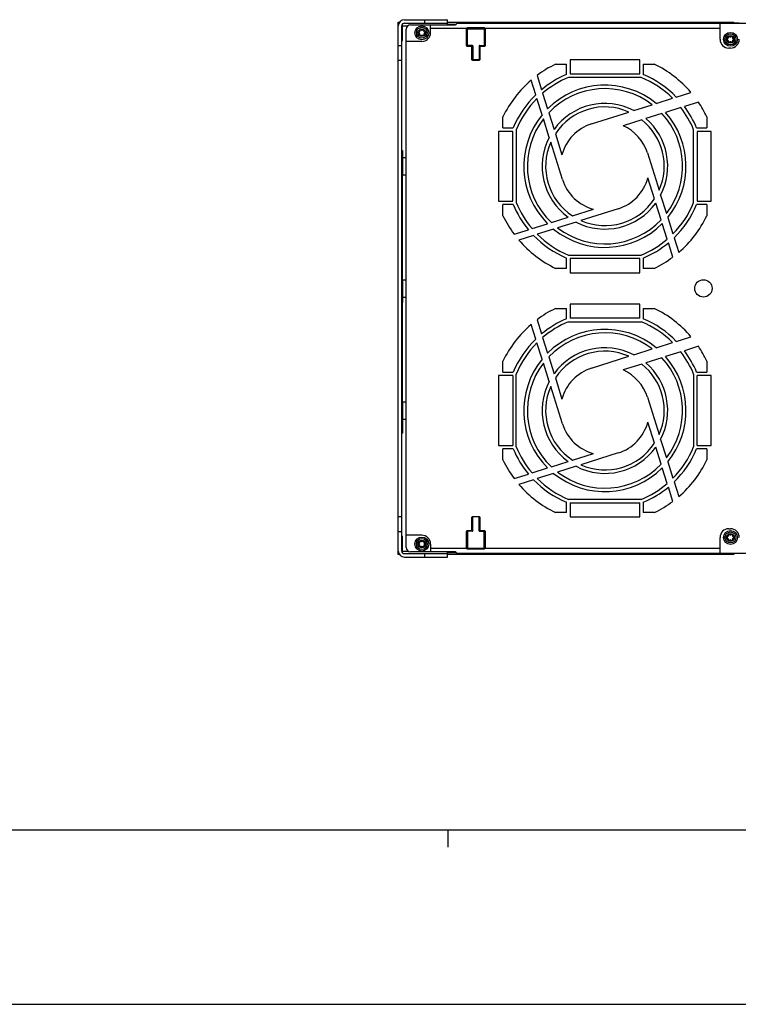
# Model space of a CAD drawing. Extents: x 0 to 594, y 0 to 420.
# Tile 2 of 101: x 161 to 243, y 0 to 113. Entities that reach past the tile are written whole.
import ezdxf

# ---------------------------------------------------------------- set-up
doc = ezdxf.new("R2010")
doc.units = 0
doc.header["$LTSCALE"] = 32.67
doc.layers.get('0').update_dxf_attribs({"linetype": 'CONTINUOUS'})

msp = doc.modelspace()

# ---------------------------------------------------------------- linework, layer by layer
at = {"color": 7, "linetype": 'CONTINUOUS'}
for p, q in [((204.276, 51.559), (204.276, 112.559)), ((204.276, 112.559), (204.401, 112.559)), ((204.376, 112.539), (204.388, 112.539)), ((204.676, 51.959), (204.676, 112.159)), ((204.676, 112.159), (205.376, 112.159)), ((204.776, 110.459), (204.776, 112.383)), ((204.976, 112.859), (209.928, 112.859)), ((204.976, 112.459), (209.928, 112.459)), ((205.176, 52.359), (205.176, 111.759)), ((205.676, 112.259), (210.786, 112.259)), ((207.328, 112.459), (207.328, 112.859)), ((207.976, 111.359), (207.976, 112.259)), ((212.122, 111.848), (207.976, 111.848)), ((209.928, 112.259), (209.928, 112.859)), ((209.928, 112.559), (242.576, 112.559)), ((209.928, 112.359), (210.952, 112.359)), ((210.976, 112.448), (210.976, 112.459)), ((210.976, 112.459), (211.976, 112.459)), ((210.976, 112.448), (241.176, 112.448)), ((211.976, 112.452), (211.976, 112.459)), ((214.376, 112.452), (211.976, 112.452)), ((212.112, 109.915), (212.112, 111.803)), ((212.162, 111.803), (212.112, 111.803)), ((212.167, 111.829), (212.122, 111.848)), ((212.162, 111.803), (212.162, 109.915)), ((212.162, 111.803), (212.211, 111.754)), ((212.211, 109.894), (212.211, 111.754)), ((212.232, 111.872), (212.232, 111.928)), ((214.119, 111.928), (212.232, 111.928)), ((212.281, 111.824), (212.232, 111.872)), ((214.119, 111.872), (212.232, 111.872)), ((212.281, 111.824), (214.071, 111.824)), ((214.119, 111.872), (214.071, 111.824)), ((214.119, 111.872), (214.119, 111.928)), ((214.141, 111.754), (214.189, 111.803)), ((214.141, 111.754), (214.141, 109.894)), ((214.184, 111.829), (214.23, 111.848)), ((214.189, 109.915), (214.189, 111.803)), ((214.239, 111.803), (214.189, 111.803)), ((241.176, 111.848), (214.23, 111.848)), ((214.239, 111.803), (214.239, 109.915)), ((214.376, 112.459), (214.376, 112.452)), ((214.376, 112.459), (252.976, 112.459)), ((241.006, 112.499), (239.746, 112.499)), ((241.176, 110.609), (241.176, 112.448)), ((243.376, 112.448), (241.176, 112.448)), ((204.676, 110.899), (204.776, 110.899)), ((204.276, 109.909), (204.676, 109.909)), ((204.676, 110.499), (204.776, 110.499)), ((204.676, 110.459), (204.776, 110.459)), ((206.976, 110.359), (205.176, 110.359)), ((212.162, 109.915), (212.112, 109.915)), ((212.162, 109.915), (212.176, 109.929)), ((212.201, 109.884), (212.211, 109.894)), ((212.761, 109.894), (212.211, 109.894)), ((212.232, 109.845), (212.246, 109.859)), ((212.232, 109.845), (212.232, 109.796)), ((212.232, 109.845), (212.693, 109.845)), ((212.693, 109.796), (212.232, 109.796)), ((212.706, 109.859), (212.246, 109.859)), ((212.693, 109.845), (212.706, 109.859)), ((212.693, 109.845), (212.693, 109.796)), ((212.712, 108.315), (212.712, 109.776)), ((212.762, 109.776), (212.712, 109.776)), ((212.762, 109.776), (212.776, 109.789)), ((212.762, 109.776), (212.762, 108.315)), ((212.776, 108.329), (212.776, 109.789)), ((212.811, 109.844), (212.811, 108.274)), ((213.541, 109.844), (213.541, 108.274)), ((213.576, 109.789), (213.576, 108.329)), ((213.589, 109.776), (213.576, 109.789)), ((213.589, 108.315), (213.589, 109.776)), ((213.589, 109.776), (213.639, 109.776)), ((213.591, 109.894), (214.141, 109.894)), ((213.639, 109.776), (213.639, 108.315)), ((213.659, 109.845), (213.646, 109.859)), ((214.106, 109.859), (213.646, 109.859)), ((213.659, 109.845), (213.659, 109.796)), ((213.659, 109.845), (214.12, 109.845)), ((214.12, 109.796), (213.659, 109.796)), ((214.106, 109.859), (214.12, 109.845)), ((214.12, 109.845), (214.12, 109.796)), ((214.151, 109.884), (214.141, 109.894)), ((214.176, 109.929), (214.189, 109.915)), ((214.189, 109.915), (214.239, 109.915)), ((242.376, 109.609), (242.176, 109.609)), ((204.276, 108.209), (204.676, 108.209)), ((212.762, 108.315), (212.712, 108.315)), ((212.776, 108.329), (212.762, 108.315)), ((212.809, 108.266), (212.811, 108.274)), ((212.846, 108.259), (212.832, 108.245)), ((212.832, 108.245), (212.832, 108.196)), ((212.832, 108.245), (213.52, 108.245)), ((213.52, 108.196), (212.832, 108.196)), ((213.506, 108.259), (212.846, 108.259)), ((213.506, 108.259), (213.52, 108.245)), ((213.52, 108.245), (213.52, 108.196)), ((213.541, 108.274), (213.542, 108.266)), ((213.576, 108.329), (213.589, 108.315)), ((213.589, 108.315), (213.639, 108.315)), ((222.309, 107.759), (223.576, 107.759)), ((223.576, 106.576), (223.576, 107.759)), ((223.976, 108.259), (223.976, 106.637)), ((231.976, 108.259), (223.976, 108.259)), ((231.976, 106.637), (231.976, 108.259)), ((232.376, 107.759), (232.376, 106.576)), ((232.376, 107.759), (233.642, 107.759)), ((220.186, 106.466), (220.7, 104.835)), ((232.148, 106.237), (223.804, 106.237)), ((223.976, 106.637), (231.976, 106.637)), ((220.046, 104.249), (219.516, 105.93)), ((220.83, 104.422), (221.395, 102.63)), ((233.859, 103.261), (235.737, 103.854)), ((236.166, 103.989), (237.847, 104.519)), ((220.773, 101.942), (220.181, 103.821)), ((231.289, 102.451), (233.398, 103.116)), ((236.678, 102.787), (234.928, 102.235)), ((238.69, 103.421), (237.084, 102.915)), ((216.276, 100.459), (216.276, 101.725)), ((221.532, 102.198), (222.138, 100.274)), ((226.442, 100.923), (230.732, 102.275)), ((234.509, 102.103), (232.666, 101.522)), ((239.676, 101.725), (239.676, 100.459)), ((216.276, 100.459), (217.459, 100.459)), ((221.584, 99.372), (220.919, 101.482)), ((232.211, 101.379), (230.077, 100.706)), ((238.492, 100.459), (239.676, 100.459)), ((215.776, 100.059), (215.776, 92.059)), ((217.398, 100.059), (215.776, 100.059)), ((217.398, 92.059), (217.398, 100.059)), ((217.798, 100.231), (217.798, 91.887)), ((222.291, 99.79), (223.05, 97.381)), ((238.154, 91.887), (238.154, 100.231)), ((238.554, 100.059), (238.554, 92.059)), ((240.176, 100.059), (238.554, 100.059)), ((240.176, 92.059), (240.176, 100.059)), ((223.112, 94.525), (221.759, 98.815)), ((204.676, 97.859), (204.776, 97.859)), ((204.676, 97.059), (204.726, 97.059)), ((204.726, 97.059), (204.726, 67.059)), ((204.776, 97.859), (204.776, 95.059)), ((204.776, 97.059), (205.176, 97.059)), ((232.84, 97.593), (234.192, 93.303)), ((204.726, 95.459), (204.776, 95.459)), ((204.776, 95.059), (205.176, 95.059)), ((233.661, 92.328), (232.901, 94.737)), ((234.368, 92.745), (235.033, 90.636)), ((215.776, 92.059), (217.398, 92.059)), ((216.276, 90.392), (216.276, 91.659)), ((217.459, 91.659), (216.276, 91.659)), ((234.42, 89.92), (233.813, 91.844)), ((239.676, 91.659), (238.492, 91.659)), ((238.554, 92.059), (240.176, 92.059)), ((239.676, 91.659), (239.676, 90.392)), ((224.245, 90.374), (226.654, 91.133)), ((229.509, 91.195), (225.22, 89.842)), ((219.613, 88.913), (221.404, 89.478)), ((221.837, 89.615), (223.761, 90.221)), ((224.662, 89.667), (222.553, 89.002)), ((235.121, 87.696), (234.556, 89.487)), ((235.178, 90.176), (235.771, 88.297)), ((217.568, 88.269), (219.2, 88.783)), ((219.786, 88.129), (218.105, 87.599)), ((222.092, 88.856), (220.214, 88.264)), ((235.766, 85.652), (235.252, 87.283)), ((235.906, 87.869), (236.436, 86.188)), ((223.804, 85.881), (232.148, 85.881)), ((223.576, 84.359), (223.576, 85.542)), ((223.976, 85.481), (223.976, 83.859)), ((231.976, 85.481), (223.976, 85.481)), ((231.976, 83.859), (231.976, 85.481)), ((232.376, 85.542), (232.376, 84.359)), ((223.576, 84.359), (222.309, 84.359)), ((223.976, 83.859), (231.976, 83.859)), ((233.642, 84.359), (232.376, 84.359)), ((204.726, 82.859), (204.776, 82.859)), ((204.776, 83.059), (204.776, 80.459)), ((204.776, 83.059), (205.176, 83.059)), ((204.726, 80.459), (204.776, 80.459)), ((204.776, 81.059), (205.176, 81.059)), ((223.976, 80.259), (223.976, 78.637)), ((231.976, 80.259), (223.976, 80.259)), ((231.976, 78.637), (231.976, 80.259)), ((222.309, 79.759), (223.576, 79.759)), ((223.576, 78.576), (223.576, 79.759)), ((232.376, 79.759), (232.376, 78.576)), ((232.376, 79.759), (233.642, 79.759)), ((220.046, 76.249), (219.516, 77.93)), ((220.186, 78.466), (220.7, 76.835)), ((223.804, 78.237), (232.148, 78.237)), ((231.976, 78.637), (223.976, 78.637)), ((220.773, 73.942), (220.181, 75.821)), ((220.83, 76.422), (221.395, 74.63)), ((233.859, 75.261), (235.737, 75.854)), ((236.166, 75.989), (237.847, 76.519)), ((231.289, 74.451), (233.398, 75.116)), ((236.678, 74.787), (234.928, 74.235)), ((238.69, 75.421), (237.084, 74.915)), ((216.276, 72.459), (216.276, 73.725)), ((221.584, 71.372), (220.919, 73.482)), ((221.532, 74.198), (222.138, 72.274)), ((226.442, 72.923), (230.732, 74.275)), ((232.211, 73.379), (230.077, 72.706)), ((234.509, 74.103), (232.666, 73.522)), ((239.676, 73.725), (239.676, 72.459)), ((216.276, 72.459), (217.459, 72.459)), ((217.798, 63.887), (217.798, 72.231)), ((238.154, 72.231), (238.154, 63.887)), ((238.492, 72.459), (239.676, 72.459)), ((215.776, 72.059), (215.776, 64.059)), ((217.398, 72.059), (215.776, 72.059)), ((217.398, 72.059), (217.398, 64.059)), ((222.291, 71.79), (223.05, 69.381)), ((240.176, 72.059), (238.554, 72.059)), ((238.554, 64.059), (238.554, 72.059)), ((240.176, 64.059), (240.176, 72.059)), ((223.112, 66.525), (221.759, 70.815)), ((204.776, 69.059), (204.776, 65.459)), ((204.776, 69.059), (205.176, 69.059)), ((232.84, 69.593), (234.192, 65.303)), ((204.726, 67.859), (204.776, 67.859)), ((204.676, 67.059), (204.726, 67.059)), ((204.776, 67.059), (205.176, 67.059)), ((233.661, 64.328), (232.901, 66.737)), ((204.676, 65.459), (204.776, 65.459)), ((234.368, 64.745), (235.033, 62.636)), ((215.776, 64.059), (217.398, 64.059)), ((216.276, 62.392), (216.276, 63.659)), ((217.459, 63.659), (216.276, 63.659)), ((234.42, 61.92), (233.813, 63.844)), ((239.676, 63.659), (238.492, 63.659)), ((238.554, 64.059), (240.176, 64.059)), ((239.676, 63.659), (239.676, 62.392)), ((221.837, 61.615), (223.761, 62.221)), ((224.245, 62.374), (226.654, 63.133)), ((229.509, 63.195), (225.22, 61.842)), ((235.178, 62.176), (235.771, 60.297)), ((219.613, 60.913), (221.404, 61.478)), ((224.662, 61.667), (222.553, 61.002)), ((235.121, 59.696), (234.556, 61.487)), ((217.568, 60.269), (219.2, 60.783)), ((219.786, 60.129), (218.105, 59.599)), ((222.092, 60.856), (220.214, 60.264)), ((235.906, 59.869), (236.436, 58.188)), ((235.766, 57.652), (235.252, 59.283)), ((232.148, 57.881), (223.804, 57.881)), ((223.576, 56.359), (223.576, 57.542)), ((223.976, 57.481), (231.976, 57.481)), ((223.976, 57.481), (223.976, 55.859)), ((231.976, 55.859), (231.976, 57.481)), ((232.376, 57.542), (232.376, 56.359)), ((204.276, 55.909), (204.676, 55.909)), ((212.712, 54.342), (212.712, 55.803)), ((212.762, 55.803), (212.712, 55.803)), ((212.762, 55.803), (212.776, 55.789)), ((212.762, 55.803), (212.762, 54.342)), ((212.776, 55.789), (212.776, 54.329)), ((212.811, 55.844), (212.809, 55.852)), ((212.811, 54.274), (212.811, 55.844)), ((212.832, 55.872), (212.832, 55.922)), ((212.832, 55.922), (213.52, 55.922)), ((212.832, 55.872), (212.846, 55.859)), ((213.52, 55.872), (212.832, 55.872)), ((213.506, 55.859), (212.846, 55.859)), ((213.52, 55.872), (213.506, 55.859)), ((213.52, 55.872), (213.52, 55.922)), ((213.542, 55.852), (213.541, 55.844)), ((213.541, 54.274), (213.541, 55.844)), ((213.589, 55.803), (213.576, 55.789)), ((213.576, 54.329), (213.576, 55.789)), ((213.589, 54.342), (213.589, 55.803)), ((213.589, 55.803), (213.639, 55.803)), ((213.639, 55.803), (213.639, 54.342)), ((223.576, 56.359), (222.309, 56.359)), ((223.976, 55.859), (231.976, 55.859)), ((233.642, 56.359), (232.376, 56.359)), ((204.276, 54.209), (204.676, 54.209)), ((212.162, 54.203), (212.112, 54.203)), ((212.112, 52.315), (212.112, 54.203)), ((212.162, 54.203), (212.176, 54.189)), ((212.162, 54.203), (212.162, 52.315)), ((212.201, 54.234), (212.211, 54.224)), ((212.761, 54.224), (212.211, 54.224)), ((212.211, 54.224), (212.211, 52.364)), ((212.232, 54.322), (212.693, 54.322)), ((212.232, 54.272), (212.232, 54.322)), ((212.232, 54.272), (212.246, 54.259)), ((212.693, 54.272), (212.232, 54.272)), ((212.706, 54.259), (212.246, 54.259)), ((212.693, 54.272), (212.693, 54.322)), ((212.706, 54.259), (212.693, 54.272)), ((212.762, 54.342), (212.712, 54.342)), ((212.776, 54.329), (212.762, 54.342)), ((213.576, 54.329), (213.589, 54.342)), ((213.589, 54.342), (213.639, 54.342)), ((213.591, 54.224), (214.141, 54.224)), ((213.646, 54.259), (213.659, 54.272)), ((214.106, 54.259), (213.646, 54.259)), ((213.659, 54.322), (214.12, 54.322)), ((213.659, 54.272), (213.659, 54.322)), ((214.12, 54.272), (213.659, 54.272)), ((214.12, 54.272), (214.106, 54.259)), ((214.12, 54.272), (214.12, 54.322)), ((214.151, 54.234), (214.141, 54.224)), ((214.141, 52.364), (214.141, 54.224)), ((214.189, 54.203), (214.176, 54.189)), ((214.189, 54.203), (214.239, 54.203)), ((214.189, 52.315), (214.189, 54.203)), ((214.239, 54.203), (214.239, 52.315)), ((242.176, 54.509), (242.376, 54.509)), ((204.676, 53.659), (204.776, 53.659)), ((204.676, 53.619), (204.776, 53.619)), ((204.676, 53.219), (204.776, 53.219)), ((204.776, 51.735), (204.776, 53.659)), ((206.976, 53.759), (205.176, 53.759)), ((241.176, 51.67), (241.176, 53.509)), ((204.676, 51.959), (205.377, 51.959)), ((207.976, 52.759), (207.976, 51.859)), ((207.976, 52.269), (212.122, 52.269)), ((212.162, 52.315), (212.112, 52.315)), ((212.167, 52.288), (212.122, 52.269)), ((212.211, 52.364), (212.162, 52.315)), ((212.232, 52.246), (212.281, 52.294)), ((212.232, 52.246), (214.119, 52.246)), ((212.232, 52.246), (212.232, 52.189)), ((212.232, 52.189), (214.119, 52.189)), ((212.281, 52.294), (214.071, 52.294)), ((214.071, 52.294), (214.119, 52.246)), ((214.119, 52.246), (214.119, 52.189)), ((214.189, 52.315), (214.141, 52.364)), ((214.184, 52.288), (214.23, 52.269)), ((214.189, 52.315), (214.239, 52.315)), ((214.23, 52.269), (241.176, 52.269)), ((204.401, 51.559), (204.276, 51.559)), ((204.376, 51.579), (204.388, 51.579)), ((204.976, 51.659), (209.928, 51.659)), ((204.976, 51.259), (209.928, 51.259)), ((210.786, 51.859), (205.676, 51.859)), ((207.328, 51.259), (207.328, 51.659)), ((209.928, 51.259), (209.928, 51.859)), ((210.952, 51.759), (209.928, 51.759)), ((242.576, 51.559), (209.928, 51.559)), ((241.176, 51.67), (210.976, 51.67)), ((210.976, 51.659), (210.976, 51.669)), ((211.976, 51.659), (210.976, 51.659)), ((214.376, 51.666), (211.976, 51.666)), ((211.976, 51.666), (211.976, 51.659)), ((214.376, 51.666), (214.376, 51.659)), ((252.976, 51.659), (214.376, 51.659)), ((239.746, 51.619), (241.006, 51.619)), ((243.376, 51.669), (241.176, 51.669)), ((21, 20), (573, 20)), ((0, 0), (594, 0))]:
    msp.add_line(p, q, dxfattribs=at)
at = {"color": 2, "linetype": 'CONTINUOUS'}
msp.add_line((210, 18), (210, 20), dxfattribs=at)
at = {"color": 7, "linetype": 'CONTINUOUS'}
for points in [[(212.122, 111.848), (212.117, 111.834), (212.114, 111.818), (212.112, 111.803)], [(212.232, 111.928), (212.186, 111.918), (212.147, 111.89), (212.122, 111.848)], [(212.162, 111.803), (212.163, 111.812), (212.165, 111.821), (212.167, 111.829)], [(212.167, 111.829), (212.182, 111.852), (212.205, 111.867), (212.232, 111.872)], [(212.211, 111.754), (212.219, 111.794), (212.245, 111.817), (212.281, 111.824)], [(214.071, 111.824), (214.11, 111.816), (214.134, 111.79), (214.141, 111.754)], [(214.23, 111.848), (214.203, 111.892), (214.163, 111.92), (214.119, 111.928)], [(214.119, 111.872), (214.147, 111.867), (214.169, 111.852), (214.184, 111.829)], [(214.184, 111.829), (214.187, 111.821), (214.189, 111.812), (214.189, 111.803)], [(214.239, 111.803), (214.238, 111.818), (214.235, 111.834), (214.23, 111.848)], [(212.232, 109.796), (212.185, 109.805), (212.148, 109.83), (212.122, 109.869), (212.112, 109.915)], [(212.232, 109.845), (212.197, 109.854), (212.172, 109.879), (212.162, 109.915)], [(212.246, 109.859), (212.206, 109.867), (212.182, 109.893), (212.176, 109.929)], [(212.201, 109.884), (212.198, 109.881), (212.196, 109.878), (212.196, 109.878)], [(212.693, 109.845), (212.727, 109.836), (212.753, 109.81), (212.762, 109.776)], [(212.693, 109.796), (212.703, 109.793), (212.71, 109.785), (212.712, 109.776)], [(212.776, 109.789), (212.768, 109.829), (212.742, 109.852), (212.706, 109.859)], [(212.811, 109.844), (212.805, 109.872), (212.787, 109.889), (212.761, 109.894)], [(213.591, 109.894), (213.563, 109.888), (213.545, 109.87), (213.541, 109.844)], [(213.646, 109.859), (213.606, 109.851), (213.582, 109.825), (213.576, 109.789)], [(213.589, 109.776), (213.599, 109.811), (213.624, 109.836), (213.659, 109.845)], [(213.639, 109.776), (213.642, 109.786), (213.649, 109.793), (213.659, 109.796)], [(214.176, 109.929), (214.168, 109.889), (214.142, 109.865), (214.106, 109.859)], [(214.239, 109.915), (214.229, 109.867), (214.204, 109.83), (214.166, 109.805), (214.12, 109.796)], [(214.189, 109.915), (214.18, 109.88), (214.155, 109.855), (214.12, 109.845)], [(214.156, 109.878), (214.156, 109.878), (214.153, 109.881), (214.151, 109.884)], [(212.832, 108.196), (212.784, 108.205), (212.747, 108.231), (212.722, 108.269), (212.712, 108.315)], [(212.832, 108.245), (212.797, 108.255), (212.772, 108.28), (212.762, 108.315)], [(212.846, 108.259), (212.806, 108.267), (212.782, 108.293), (212.776, 108.329)], [(213.576, 108.329), (213.568, 108.289), (213.542, 108.265), (213.506, 108.259)], [(213.589, 108.315), (213.58, 108.28), (213.555, 108.255), (213.52, 108.245)], [(213.639, 108.315), (213.629, 108.267), (213.604, 108.23), (213.566, 108.205), (213.52, 108.196)], [(212.712, 55.803), (212.722, 55.85), (212.747, 55.887), (212.785, 55.913), (212.832, 55.922)], [(212.762, 55.803), (212.771, 55.838), (212.796, 55.863), (212.832, 55.872)], [(212.776, 55.789), (212.784, 55.829), (212.81, 55.852), (212.846, 55.859)], [(213.506, 55.859), (213.545, 55.851), (213.569, 55.825), (213.576, 55.789)], [(213.52, 55.922), (213.566, 55.913), (213.604, 55.888), (213.63, 55.849), (213.639, 55.803)], [(213.52, 55.872), (213.554, 55.863), (213.58, 55.838), (213.589, 55.803)], [(212.112, 54.203), (212.122, 54.25), (212.147, 54.287), (212.185, 54.313), (212.232, 54.322)], [(212.162, 54.203), (212.171, 54.238), (212.196, 54.263), (212.232, 54.272)], [(212.176, 54.189), (212.184, 54.229), (212.21, 54.252), (212.246, 54.259)], [(212.196, 54.24), (212.196, 54.24), (212.198, 54.237), (212.201, 54.234)], [(212.762, 54.342), (212.753, 54.308), (212.728, 54.282), (212.693, 54.272)], [(212.712, 54.342), (212.71, 54.332), (212.702, 54.325), (212.693, 54.322)], [(212.706, 54.259), (212.745, 54.267), (212.769, 54.293), (212.776, 54.329)], [(212.761, 54.224), (212.789, 54.23), (212.806, 54.248), (212.811, 54.274)], [(213.541, 54.274), (213.546, 54.246), (213.565, 54.229), (213.591, 54.224)], [(213.576, 54.329), (213.584, 54.289), (213.61, 54.265), (213.646, 54.259)], [(213.659, 54.272), (213.624, 54.282), (213.599, 54.307), (213.589, 54.342)], [(213.659, 54.322), (213.649, 54.325), (213.642, 54.332), (213.639, 54.342)], [(214.106, 54.259), (214.145, 54.251), (214.169, 54.225), (214.176, 54.189)], [(214.12, 54.322), (214.166, 54.313), (214.204, 54.288), (214.23, 54.249), (214.239, 54.203)], [(214.12, 54.272), (214.154, 54.263), (214.18, 54.238), (214.189, 54.203)], [(214.151, 54.234), (214.153, 54.237), (214.156, 54.24), (214.156, 54.24)], [(212.112, 52.315), (212.114, 52.3), (212.117, 52.284), (212.122, 52.269)], [(212.122, 52.269), (212.148, 52.226), (212.189, 52.198), (212.232, 52.189)], [(212.167, 52.288), (212.165, 52.297), (212.163, 52.306), (212.162, 52.315)], [(212.232, 52.246), (212.205, 52.251), (212.182, 52.266), (212.167, 52.288)], [(212.281, 52.294), (212.241, 52.302), (212.217, 52.328), (212.211, 52.364)], [(214.141, 52.364), (214.133, 52.324), (214.107, 52.3), (214.071, 52.294)], [(214.184, 52.288), (214.169, 52.266), (214.147, 52.251), (214.119, 52.246)], [(214.119, 52.189), (214.166, 52.2), (214.204, 52.228), (214.23, 52.269)], [(214.189, 52.315), (214.189, 52.306), (214.187, 52.297), (214.184, 52.288)], [(214.23, 52.269), (214.235, 52.284), (214.238, 52.3), (214.239, 52.315)]]:
    msp.add_lwpolyline(points, dxfattribs=at)
for centre, radius in [((206.976, 111.359), 0.8), ((206.976, 111.359), 0.63), ((206.976, 111.359), 0.44), ((242.376, 110.609), 0.8), ((242.376, 110.609), 0.63), ((242.376, 110.609), 0.44), ((239.276, 82.059), 1), ((242.376, 53.509), 0.8), ((206.976, 52.759), 0.8), ((206.976, 52.759), 0.63), ((206.976, 52.759), 0.44), ((242.376, 53.509), 0.63), ((242.376, 53.509), 0.44)]:
    msp.add_circle(centre, radius, dxfattribs=at)
for centre, radius, start, end in [((204.976, 112.159), 0.7, 90, 180), ((204.376, 112.439), 0.1, 90, 180), ((204.376, 112.259), 0.1, 180, 195.84911), ((204.976, 112.159), 0.3, 90, 180), ((205.676, 111.759), 0.5, 90, 180), ((210.786, 112.449), 0.19, 270, 359.88956), ((239.746, 112.329), 0.17, 90, 130.11819), ((241.006, 112.329), 0.17, 49.88181, 90), ((242.576, 112.059), 0.5, 53.13239, 90), ((206.66, 111.359), 0.079, 103.63362, 256.36638), ((206.608, 111.571), 0.139, 283.63362, 16.36638), ((206.608, 111.147), 0.139, 343.63362, 76.36638), ((206.818, 111.633), 0.079, 43.63362, 196.36638), ((206.818, 111.085), 0.079, 163.63362, 316.36638), ((206.976, 111.783), 0.139, 223.63362, 316.36638), ((206.976, 110.935), 0.139, 43.63362, 136.36638), ((206.976, 111.359), 1, 270, 360), ((207.134, 111.633), 0.079, 343.63362, 136.36638), ((207.134, 111.085), 0.079, 223.63362, 16.36638), ((207.343, 111.571), 0.139, 163.63362, 256.36638), ((207.343, 111.147), 0.139, 103.63362, 196.36638), ((207.292, 111.359), 0.079, 283.63362, 76.36638), ((242.176, 110.609), 1, 180, 270), ((242.06, 110.609), 0.079, 103.63362, 256.36638), ((242.008, 110.821), 0.139, 283.63362, 16.36638), ((242.218, 110.883), 0.079, 43.63362, 196.36638), ((242.376, 111.033), 0.139, 223.63362, 316.36638), ((242.376, 110.609), 1, 270, 360), ((242.534, 110.883), 0.079, 343.63362, 136.36638), ((242.743, 110.821), 0.139, 163.63362, 256.36638), ((242.692, 110.609), 0.079, 283.63362, 76.36638), ((242.008, 110.397), 0.139, 343.63362, 76.36638), ((242.218, 110.335), 0.079, 163.63362, 316.36638), ((242.376, 110.185), 0.139, 43.63362, 136.36638), ((242.534, 110.335), 0.079, 223.63362, 16.36638), ((242.743, 110.397), 0.139, 103.63362, 196.36638), ((227.976, 96.059), 13, 115.84193, 126.81547), ((227.976, 96.059), 13, 40.59817, 64.15807), ((227.976, 96.059), 11.4, 112.70366, 129.65992), ((227.976, 96.059), 11, 112.28827, 130.51108), ((227.976, 96.059), 11, 45.12201, 67.71173), ((227.976, 96.059), 11.4, 44.07497, 67.29634), ((227.976, 96.059), 13, 130.59817, 154.15807), ((227.976, 96.059), 9.3, 50.75643, 135.03986), ((227.976, 96.059), 8.9, 52.46205, 136.39108), ((227.976, 96.059), 11.4, 134.07497, 157.29634), ((227.976, 96.059), 11, 135.12201, 157.71173), ((227.976, 96.059), 7.2, 62.59947, 144.17121), ((227.976, 96.059), 6.8, 66.09038, 146.72393), ((227.976, 96.059), 11, 22.28827, 37.70955), ((227.976, 96.059), 11.4, 22.70366, 36.97122), ((227.976, 96.059), 13, 25.84193, 34.49616), ((227.976, 96.059), 9.3, 140.75643, 225.03986), ((227.976, 96.059), 8.9, 322.46205, 42.77519), ((227.976, 96.059), 9.3, 320.75643, 41.61705), ((227.976, 96.059), 8.9, 142.46205, 226.39108), ((227.976, 96.059), 5.1, 107.5, 164.9729), ((227.976, 96.059), 5.1, 17.5, 65.66752), ((227.976, 96.059), 6.8, 336.09038, 51.47448), ((227.976, 96.059), 7.2, 332.59947, 49.35543), ((227.976, 96.059), 7.2, 152.59947, 234.17121), ((227.976, 96.059), 6.8, 156.09038, 236.72393), ((227.976, 96.059), 5.1, 197.5, 254.9729), ((227.976, 96.059), 5.1, 287.5, 344.9729), ((227.976, 96.059), 11.4, 202.70366, 219.65992), ((227.976, 96.059), 11, 202.28827, 220.51108), ((227.976, 96.059), 7.2, 242.59947, 324.17121), ((227.976, 96.059), 6.8, 246.09038, 326.72393), ((227.976, 96.059), 11, 315.12201, 337.71173), ((227.976, 96.059), 11.4, 314.07497, 337.29634), ((227.976, 96.059), 13, 205.84193, 216.81547), ((227.976, 96.059), 13, 310.59817, 334.15807), ((227.976, 96.059), 9.3, 230.75643, 315.03986), ((227.976, 96.059), 8.9, 232.46205, 316.39108), ((227.976, 96.059), 11.4, 224.07497, 247.29634), ((227.976, 96.059), 11, 225.12201, 247.71173), ((227.976, 96.059), 13, 220.59817, 244.15807), ((227.976, 96.059), 11, 292.28827, 310.51108), ((227.976, 96.059), 11.4, 292.70366, 309.65992), ((227.976, 96.059), 13, 295.84193, 306.81547), ((227.976, 68.059), 13, 115.84193, 126.81547), ((227.976, 68.059), 13, 40.59817, 64.15807), ((227.976, 68.059), 13, 130.59817, 154.15807), ((227.976, 68.059), 11.4, 112.70366, 129.65992), ((227.976, 68.059), 11, 112.28827, 130.51108), ((227.976, 68.059), 11, 45.12201, 67.71173), ((227.976, 68.059), 11.4, 44.07497, 67.29634), ((227.976, 68.059), 9.3, 50.75643, 135.03986), ((227.976, 68.059), 8.9, 52.46205, 136.39108), ((227.976, 68.059), 11.4, 134.07497, 157.29634), ((227.976, 68.059), 11, 135.12201, 157.71173), ((227.976, 68.059), 7.2, 62.59947, 144.17121), ((227.976, 68.059), 6.8, 66.09038, 146.72393), ((227.976, 68.059), 11, 22.28827, 37.70955), ((227.976, 68.059), 11.4, 22.70366, 36.97122), ((227.976, 68.059), 13, 25.84193, 34.49616), ((227.976, 68.059), 9.3, 140.75643, 225.03986), ((227.976, 68.059), 8.9, 142.46205, 226.39108), ((227.976, 68.059), 6.8, 336.09038, 51.47448), ((227.976, 68.059), 7.2, 332.59947, 49.35543), ((227.976, 68.059), 8.9, 322.46205, 42.77519), ((227.976, 68.059), 9.3, 320.75643, 41.61705), ((227.976, 68.059), 5.1, 107.5, 164.9729), ((227.976, 68.059), 5.1, 17.5, 65.66752), ((227.976, 68.059), 7.2, 152.59947, 234.17121), ((227.976, 68.059), 6.8, 156.09038, 236.72393), ((227.976, 68.059), 5.1, 287.5, 344.9729), ((227.976, 68.059), 5.1, 197.5, 254.9729), ((227.976, 68.059), 11.4, 202.70366, 219.65992), ((227.976, 68.059), 11, 202.28827, 220.51108), ((227.976, 68.059), 7.2, 242.59947, 324.17121), ((227.976, 68.059), 6.8, 246.09038, 326.72393), ((227.976, 68.059), 11, 315.12201, 337.71173), ((227.976, 68.059), 11.4, 314.07497, 337.29634), ((227.976, 68.059), 13, 205.84193, 216.81547), ((227.976, 68.059), 13, 310.59817, 334.15807), ((227.976, 68.059), 9.3, 230.75643, 315.03986), ((227.976, 68.059), 8.9, 232.46205, 316.39108), ((227.976, 68.059), 11.4, 224.07497, 247.29634), ((227.976, 68.059), 11, 225.12201, 247.71173), ((227.976, 68.059), 13, 220.59817, 244.15807), ((227.976, 68.059), 11, 292.28827, 310.51108), ((227.976, 68.059), 11.4, 292.70366, 309.65992), ((227.976, 68.059), 13, 295.84193, 306.81547), ((242.176, 53.509), 1, 90, 180), ((242.376, 53.509), 1, 0, 90), ((206.818, 53.033), 0.079, 43.63362, 196.36638), ((206.976, 53.183), 0.139, 223.63362, 316.36638), ((206.976, 52.759), 1, 0, 90), ((207.134, 53.033), 0.079, 343.63362, 136.36638), ((242.06, 53.509), 0.079, 103.63362, 256.36638), ((242.008, 53.721), 0.139, 283.63362, 16.36638), ((242.008, 53.297), 0.139, 343.63362, 76.36638), ((242.218, 53.783), 0.079, 43.63362, 196.36638), ((242.218, 53.235), 0.079, 163.63362, 316.36638), ((242.376, 53.933), 0.139, 223.63362, 316.36638), ((242.376, 53.085), 0.139, 43.63362, 136.36638), ((242.534, 53.783), 0.079, 343.63362, 136.36638), ((242.534, 53.235), 0.079, 223.63362, 16.36638), ((242.743, 53.721), 0.139, 163.63362, 256.36638), ((242.743, 53.297), 0.139, 103.63362, 196.36638), ((242.692, 53.509), 0.079, 283.63362, 76.36638), ((204.976, 51.959), 0.7, 180, 270), ((204.976, 51.959), 0.3, 180, 270), ((205.676, 52.359), 0.5, 180, 270), ((206.66, 52.759), 0.079, 103.63362, 256.36638), ((206.608, 52.971), 0.139, 283.63362, 16.36638), ((206.608, 52.547), 0.139, 343.63362, 76.36638), ((206.818, 52.485), 0.079, 163.63362, 316.36638), ((206.976, 52.335), 0.139, 43.63362, 136.36638), ((207.134, 52.485), 0.079, 223.63362, 16.36638), ((207.343, 52.971), 0.139, 163.63362, 256.36638), ((207.343, 52.547), 0.139, 103.63362, 196.36638), ((207.292, 52.759), 0.079, 283.63362, 76.36638), ((204.376, 51.859), 0.1, 164.15088, 180), ((204.376, 51.679), 0.1, 180, 270), ((210.786, 51.669), 0.19, 0.11044, 90), ((239.746, 51.789), 0.17, 229.88181, 270), ((241.006, 51.789), 0.17, 270, 310.11819), ((242.576, 52.059), 0.5, 270, 306.86759)]:
    msp.add_arc(centre, radius, start, end, dxfattribs=at)

doc.saveas('drawing.dxf')
